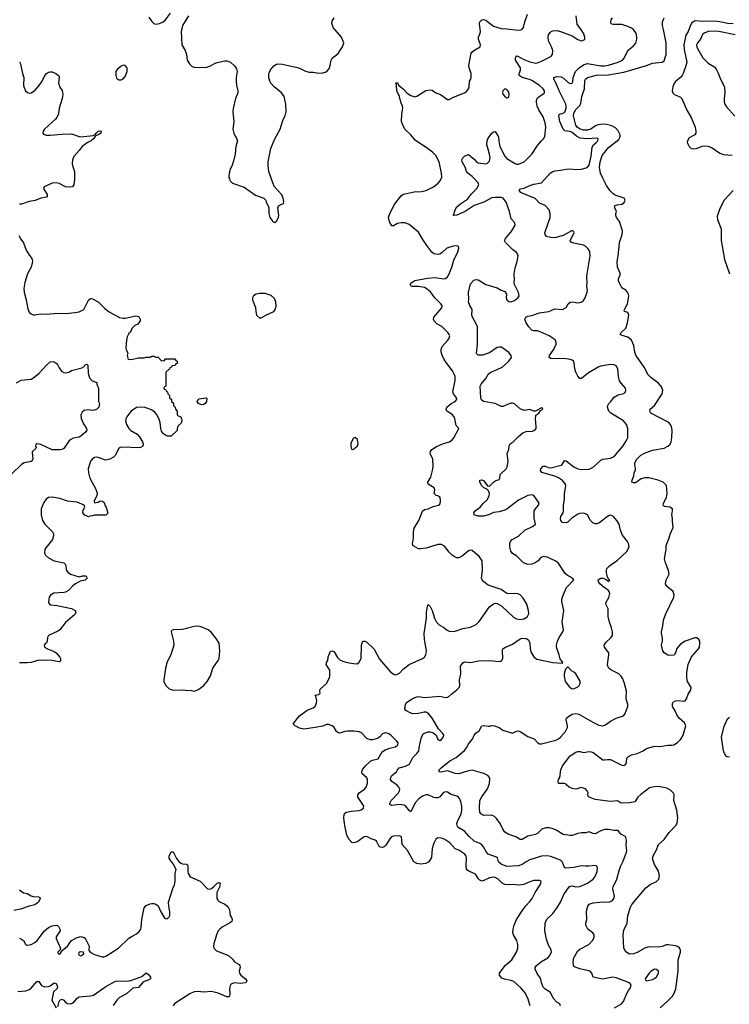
# Model space of a CAD drawing. Header units: inches. Extents: x 2134017 to 2292458, y 756222 to 916513.
# Tile 151 of 256: x 2226611 to 2234010, y 832385 to 842651. Entities that reach past the tile are written whole.
import ezdxf

# ---------------------------------------------------------------- set-up
doc = ezdxf.new("R2010")
doc.units = ezdxf.units.IN
doc.header["$MEASUREMENT"] = 0
for name, color, linetype in [('C2823', 7, 'Continuous'), ('C2824', 7, 'Continuous'), ('C2833', 7, 'Continuous'), ('C2834', 7, 'Continuous')]:
    doc.layers.add(name, color=color, linetype=linetype)

msp = doc.modelspace()

# ---------------------------------------------------------------- linework, layer by layer
at = {"layer": 'C2823', "color": 5}
for points, elevation in [([(2226694, 840000), (2226665, 839910), (2226653, 839850), (2226656, 839810), (2226678, 839730), (2226695, 839635), (2226710, 839601), (2226730, 839583), (2226750, 839574), (2226770, 839573), (2226830, 839583), (2226890, 839580), (2227010, 839590), (2227088, 839588), (2227190, 839598), (2227230, 839607), (2227278, 839630), (2227330, 839726), (2227350, 839743), (2227370, 839742), (2227430, 839710), (2227500, 839640), (2227544, 839604), (2227650, 839546), (2227690, 839538), (2227710, 839539), (2227823, 839563), (2227850, 839558), (2227858, 839550), (2227866, 839530), (2227866, 839510), (2227860, 839500), (2227843, 839477), (2227810, 839464), (2227796, 839450), (2227781, 839430), (2227766, 839394), (2227750, 839378), (2227730, 839346), (2227723, 839310), (2227718, 839230), (2227721, 839210), (2227737, 839177), (2227732, 839150), (2227742, 839110), (2227790, 839112), (2227850, 839125), (2227910, 839127), (2227930, 839134), (2227970, 839134), (2227990, 839142), (2228010, 839142), (2228030, 839134), (2228053, 839133), (2228090, 839094), (2228122, 839098), (2228130, 839114), (2228230, 839114), (2228238, 839098), (2228254, 839090), (2228253, 839067), (2228238, 839062), (2228233, 839047), (2228198, 839042), (2228193, 839027), (2228178, 839022), (2228173, 839007), (2228158, 839002), (2228153, 838987), (2228138, 838982), (2228134, 838970), (2228134, 838830), (2228118, 838822), (2228114, 838810), (2228118, 838798), (2228133, 838793), (2228138, 838778), (2228153, 838773), (2228154, 838750), (2228173, 838733), (2228174, 838710), (2228193, 838693), (2228194, 838670), (2228213, 838653), (2228214, 838630), (2228233, 838613), (2228234, 838590), (2228254, 838570), (2228254, 838530), (2228262, 838522), (2228290, 838511), (2228299, 838490), (2228301, 838470), (2228294, 838446), (2228264, 838416), (2228254, 838390), (2228253, 838367), (2228192, 838308), (2228151, 838309), (2228130, 838318), (2228110, 838333), (2228090, 838361), (2228081, 838390), (2228075, 838450), (2228066, 838486), (2228039, 838539), (2228020, 838560), (2227984, 838584), (2227926, 838606), (2227910, 838610), (2227830, 838608), (2227774, 838570), (2227755, 838550), (2227727, 838510), (2227717, 838490), (2227715, 838470), (2227725, 838430), (2227749, 838389), (2227770, 838369), (2227835, 838330), (2227861, 838301), (2227892, 838250), (2227898, 838230), (2227894, 838206), (2227871, 838190), (2227854, 838186), (2227687, 838193), (2227658, 838190), (2227642, 838178), (2227609, 838111), (2227589, 838091), (2227550, 838068), (2227510, 838059), (2227430, 838088), (2227410, 838090), (2227390, 838087), (2227367, 838070), (2227350, 838049), (2227325, 837970), (2227328, 837928), (2227344, 837870), (2227403, 837763), (2227417, 837717), (2227414, 837690), (2227387, 837630), (2227390, 837614), (2227430, 837621), (2227450, 837634), (2227475, 837630), (2227490, 837617), (2227502, 837582), (2227513, 837570), (2227530, 837506), (2227510, 837486), (2227390, 837486), (2227370, 837478), (2227344, 837476), (2227330, 837468), (2227290, 837485), (2227268, 837510), (2227268, 837530), (2227289, 837570), (2227284, 837590), (2227210, 837621), (2227110, 837632), (2227030, 837658), (2226950, 837673), (2226910, 837670), (2226887, 837653), (2226863, 837617), (2226834, 837550), (2226834, 837490), (2226849, 837430), (2226873, 837393), (2226936, 837330), (2226954, 837310), (2226964, 837290), (2226965, 837270), (2226953, 837230), (2226873, 837130), (2226868, 837090), (2226879, 837070), (2226910, 837040), (2226970, 837009), (2227071, 836990), (2227087, 836970), (2227099, 836910), (2227113, 836890), (2227139, 836870), (2227230, 836841), (2227267, 836853), (2227294, 836854), (2227305, 836850), (2227313, 836830), (2227292, 836808), (2227242, 836798), (2227193, 836770), (2227165, 836750), (2227119, 836701), (2227090, 836683), (2227070, 836678), (2226968, 836672), (2226931, 836650), (2226920, 836630), (2226915, 836610), (2226913, 836573), (2226930, 836550), (2227002, 836542), (2227150, 836512), (2227190, 836490), (2227197, 836470), (2227185, 836450), (2227090, 836366), (2227030, 836289), (2227010, 836275), (2226911, 836230), (2226901, 836210), (2226899, 836170), (2226890, 836154), (2226875, 836145), (2226865, 836130), (2226871, 836110), (2226901, 836090), (2226970, 836064), (2226990, 836049), (2227030, 836005), (2227037, 835990), (2227038, 835962), (2227024, 835956), (2226930, 835975), (2226870, 835969), (2226810, 835972), (2226729, 835949), (2226690, 835944), (2226610, 835944)], 280), ([(2226576, 838864), (2226626, 838894), (2226730, 838905), (2226760, 838920), (2226814, 838966), (2226890, 839050), (2226930, 839084), (2226953, 839087), (2226970, 839084), (2226990, 839071), (2227009, 839050), (2227022, 839022), (2227047, 838987), (2227070, 838973), (2227090, 838970), (2227122, 838978), (2227150, 838993), (2227258, 839022), (2227283, 839037), (2227289, 839050), (2227310, 839059), (2227321, 839050), (2227326, 838966), (2227339, 838919), (2227367, 838887), (2227414, 838870), (2227414, 838850), (2227424, 838824), (2227434, 838810), (2227434, 838670), (2227442, 838650), (2227436, 838610), (2227415, 838590), (2227390, 838581), (2227370, 838575), (2227330, 838583), (2227299, 838581), (2227283, 838577), (2227261, 838559), (2227250, 838530), (2227253, 838493), (2227277, 838437), (2227309, 838390), (2227311, 838370), (2227297, 838350), (2227250, 838308), (2227230, 838299), (2227170, 838288), (2227145, 838275), (2227124, 838256), (2227070, 838182), (2227050, 838171), (2227030, 838167), (2226950, 838165), (2226830, 838223), (2226790, 838230), (2226779, 838221), (2226775, 838210), (2226783, 838190), (2226779, 838181), (2226745, 838150), (2226741, 838139), (2226747, 838073), (2226736, 838050), (2226718, 838042), (2226658, 838030), (2226630, 838015), (2226530, 837917)], 260), ([(2230000, 835230), (2229990, 835228), (2229950, 835214), (2229930, 835215), (2229913, 835230), (2229890, 835270), (2229870, 835290), (2229830, 835302), (2229810, 835302), (2229770, 835287), (2229690, 835271), (2229574, 835254), (2229530, 835265), (2229484, 835290), (2229461, 835310), (2229530, 835392), (2229608, 835452), (2229670, 835475), (2229690, 835491), (2229707, 835530), (2229709, 835550), (2229698, 835598), (2229689, 835610), (2229730, 835616), (2229744, 835630), (2229741, 835650), (2229745, 835670), (2229809, 835730), (2229841, 835790), (2229845, 835810), (2229844, 835870), (2229805, 835930), (2229810, 835950), (2229822, 835970), (2229828, 836010), (2229850, 836067), (2229870, 836071), (2229890, 836059), (2229923, 836003), (2229953, 835973), (2229990, 835958), (2230000, 835956)], 280), ([(2230000, 834250), (2229996, 834270), (2229991, 834329), (2229994, 834366), (2230000, 834376)], 280), ([(2226610, 833074), (2226630, 833066), (2226651, 833050), (2226671, 833011), (2226683, 833003), (2226690, 833001), (2226730, 833008), (2226770, 833030), (2226794, 833050), (2226870, 833150), (2226890, 833170), (2226910, 833185), (2226950, 833203), (2226990, 833212), (2227006, 833206), (2227016, 833196), (2227030, 833170), (2227033, 833150), (2226992, 833088), (2226990, 833070), (2227037, 832970), (2227029, 832951), (2227008, 832930), (2227012, 832910), (2227033, 832910), (2227053, 832947), (2227108, 832990), (2227151, 833049), (2227210, 833081), (2227250, 833092), (2227282, 833082), (2227300, 833060), (2227334, 832990), (2227331, 832950), (2227345, 832930), (2227390, 832905), (2227470, 832879), (2227490, 832879), (2227510, 832889), (2227641, 832970), (2227750, 833074), (2227790, 833100), (2227830, 833119), (2227857, 833143), (2227873, 833170), (2227878, 833190), (2227883, 833270), (2227905, 833375), (2227910, 833391), (2227930, 833417), (2227970, 833434), (2227990, 833437), (2228010, 833437), (2228030, 833431), (2228053, 833413), (2228081, 833350), (2228118, 833290), (2228130, 833281), (2228150, 833278), (2228170, 833298), (2228175, 833310), (2228177, 833350), (2228165, 833410), (2228162, 833450), (2228207, 833593), (2228225, 833630), (2228232, 833668), (2228233, 833750), (2228241, 833790), (2228211, 833851), (2228181, 833890), (2228171, 833910), (2228171, 833930), (2228190, 833976), (2228210, 833974), (2228245, 833905), (2228270, 833874), (2228290, 833857), (2228310, 833849), (2228350, 833847), (2228359, 833839), (2228365, 833825), (2228364, 833770), (2228369, 833750), (2228390, 833713), (2228491, 833670), (2228570, 833591), (2228590, 833587), (2228610, 833594), (2228631, 833609), (2228670, 833647), (2228690, 833656), (2228702, 833650), (2228695, 833605), (2228665, 833550), (2228668, 833488), (2228676, 833470), (2228690, 833456), (2228750, 833428), (2228770, 833413), (2228788, 833390), (2228797, 833370), (2228805, 833310), (2228821, 833290), (2228828, 833270), (2228823, 833250), (2228810, 833237), (2228721, 833190), (2228696, 833170), (2228682, 833150), (2228662, 833110), (2228635, 833015), (2228631, 832990), (2228636, 832970), (2228663, 832943), (2228765, 832905), (2228790, 832891), (2228830, 832856), (2228850, 832827), (2228900, 832800), (2228907, 832790), (2228908, 832770), (2228899, 832730), (2228901, 832710), (2228916, 832690), (2228966, 832650), (2228980, 832630), (2228970, 832610), (2228910, 832604), (2228852, 832608), (2228830, 832603), (2228809, 832591), (2228798, 832550), (2228802, 832490), (2228797, 832470), (2228790, 832464), (2228770, 832463), (2228681, 832501), (2228610, 832520), (2228530, 832513), (2228470, 832518), (2228430, 832517), (2228384, 832496), (2228250, 832408), (2228226, 832390), (2228210, 832370)], 280), ([(2226610, 833579), (2226650, 833547), (2226690, 833539), (2226730, 833516), (2226750, 833510), (2226807, 833507), (2226820, 833500), (2226826, 833490), (2226806, 833450), (2226770, 833421), (2226710, 833407), (2226621, 833379), (2226550, 833365)], 280), ([(2227010, 832360), (2227024, 832416), (2227031, 832429), (2227044, 832436), (2227050, 832439), (2227070, 832430), (2227088, 832408), (2227110, 832393), (2227130, 832390), (2227150, 832395), (2227180, 832410), (2227210, 832450), (2227230, 832462), (2227350, 832473), (2227379, 832481), (2227510, 832572), (2227610, 832626), (2227630, 832630), (2227728, 832628), (2227770, 832635), (2227884, 832676), (2227930, 832712), (2227950, 832700), (2227975, 832670), (2227974, 832650), (2227950, 832636), (2227910, 832622), (2227892, 832608), (2227850, 832560), (2227790, 832552), (2227725, 832495), (2227650, 832455), (2227623, 832430), (2227586, 832374)], 260), ([(2226590, 832518), (2226674, 832526), (2226710, 832541), (2226730, 832555), (2226790, 832622), (2226810, 832623), (2226840, 832580), (2226870, 832568), (2226910, 832570), (2226930, 832578), (2226970, 832610), (2226990, 832602), (2227005, 832570), (2227003, 832557), (2227001, 832550), (2226965, 832515), (2226946, 832430), (2226990, 832350)], 260)]:
    msp.add_lwpolyline(points, dxfattribs=dict(at, elevation=elevation))
for points, elevation in [([(2229110, 839797), (2229078, 839790), (2229049, 839771), (2229038, 839750), (2229037, 839730), (2229070, 839650), (2229073, 839610), (2229081, 839570), (2229110, 839544), (2229130, 839543), (2229185, 839575), (2229260, 839610), (2229276, 839630), (2229285, 839665), (2229282, 839710), (2229266, 839746), (2229234, 839774), (2229170, 839795)], 320), ([(2228510, 838635), (2228490, 838641), (2228476, 838650), (2228463, 838670), (2228464, 838676), (2228483, 838697), (2228554, 838710), (2228562, 838702), (2228557, 838670), (2228545, 838650), (2228530, 838640)], 280), ([(2228470, 836327), (2228430, 836325), (2228310, 836294), (2228211, 836289), (2228198, 836282), (2228191, 836270), (2228216, 836170), (2228217, 836130), (2228188, 836030), (2228150, 835955), (2228130, 835890), (2228114, 835770), (2228115, 835750), (2228130, 835712), (2228170, 835675), (2228210, 835662), (2228323, 835663), (2228350, 835657), (2228390, 835659), (2228430, 835651), (2228470, 835664), (2228530, 835710), (2228564, 835750), (2228600, 835810), (2228626, 835890), (2228682, 835970), (2228690, 835992), (2228699, 836070), (2228689, 836150), (2228661, 836201), (2228606, 836266), (2228575, 836290), (2228502, 836322)], 320), ([(2227250, 832934), (2227230, 832929), (2227223, 832910), (2227230, 832899), (2227250, 832890), (2227270, 832903), (2227278, 832910), (2227275, 832930)], 280)]:
    msp.add_lwpolyline(points, close=True, dxfattribs=dict(at, elevation=elevation))
at = {"layer": 'C2824', "color": 5}
for points, elevation in [([(2227957, 842677), (2227990, 842633), (2228010, 842613), (2228026, 842606), (2228070, 842610), (2228107, 842630), (2228130, 842650), (2228182, 842718)], 320), ([(2228370, 842692), (2228307, 842590), (2228296, 842530), (2228300, 842390), (2228336, 842330), (2228349, 842290), (2228358, 842230), (2228383, 842190), (2228410, 842164), (2228430, 842158), (2228550, 842154), (2228602, 842170), (2228650, 842199), (2228670, 842206), (2228750, 842222), (2228770, 842222), (2228810, 842207), (2228850, 842171), (2228870, 842139), (2228877, 842110), (2228867, 842050), (2228867, 842010), (2228870, 841970), (2228886, 841910), (2228887, 841890), (2228862, 841830), (2228835, 841725), (2228833, 841690), (2228844, 841590), (2228832, 841510), (2228842, 841470), (2228856, 841436), (2228875, 841410), (2228881, 841390), (2228866, 841330), (2228858, 841250), (2228844, 841190), (2228827, 841133), (2228806, 841090), (2228795, 841050), (2228793, 841013), (2228797, 840990), (2228808, 840968), (2228830, 840947), (2228950, 840904), (2229070, 840823), (2229158, 840790), (2229176, 840770), (2229181, 840750), (2229203, 840710), (2229207, 840690), (2229207, 840630), (2229219, 840590), (2229250, 840546), (2229270, 840538), (2229290, 840551), (2229309, 840590), (2229312, 840610), (2229303, 840690), (2229309, 840710), (2229350, 840731), (2229360, 840740), (2229366, 840754), (2229358, 840790), (2229344, 840824), (2229268, 840908), (2229249, 840949), (2229209, 841070), (2229202, 841130), (2229203, 841170), (2229230, 841310), (2229270, 841410), (2229325, 841510), (2229359, 841610), (2229379, 841650), (2229389, 841690), (2229385, 841770), (2229370, 841850), (2229341, 841890), (2229264, 841950), (2229229, 841990), (2229219, 842010), (2229209, 842050), (2229208, 842090), (2229214, 842106), (2229225, 842130), (2229259, 842170), (2229290, 842188), (2229310, 842192), (2229352, 842188), (2229490, 842158), (2229527, 842147), (2229590, 842116), (2229630, 842106), (2229670, 842104), (2229730, 842093), (2229770, 842097), (2229810, 842108), (2229830, 842131), (2229843, 842157), (2229858, 842230), (2229870, 842250), (2229930, 842300), (2229950, 842325), (2229978, 842370), (2229991, 842410), (2229965, 842470), (2229878, 842570), (2229864, 842610), (2229870, 842635), (2229890, 842670)], 320), ([(2226610, 842211), (2226620, 842190), (2226639, 842090), (2226653, 842050), (2226650, 841970), (2226653, 841950), (2226671, 841911), (2226693, 841893), (2226710, 841887), (2226730, 841889), (2226770, 841912), (2226815, 841965), (2226845, 842010), (2226874, 842070), (2226890, 842090), (2226910, 842103), (2226930, 842109), (2226950, 842107), (2226987, 842090), (2227016, 842070), (2227021, 842061), (2227024, 842050), (2227015, 841990), (2227028, 841948), (2227053, 841913), (2227060, 841870), (2227055, 841830), (2227024, 841730), (2227017, 841670), (2226999, 841630), (2226986, 841614), (2226871, 841510), (2226856, 841490), (2226851, 841470), (2226859, 841459), (2226887, 841447), (2226930, 841446), (2227050, 841457), (2227150, 841461), (2227230, 841432), (2227250, 841429), (2227376, 841444), (2227401, 841459), (2227407, 841470), (2227430, 841490), (2227450, 841494), (2227461, 841490), (2227458, 841470), (2227430, 841450), (2227400, 841440), (2227380, 841410), (2227357, 841390), (2227325, 841375), (2227262, 841330), (2227232, 841288), (2227175, 841225), (2227162, 841190), (2227159, 841150), (2227161, 841130), (2227182, 841070), (2227181, 840990), (2227177, 840930), (2227161, 840910), (2227130, 840904), (2227090, 840907), (2227023, 840943), (2226990, 840950), (2226950, 840946), (2226866, 840910), (2226859, 840890), (2226897, 840830), (2226896, 840810), (2226890, 840801), (2226830, 840789), (2226774, 840766), (2226710, 840755), (2226630, 840727), (2226610, 840727)], 280), ([(2226601, 840401), (2226622, 840362), (2226650, 840325), (2226679, 840250), (2226713, 840193), (2226735, 840170), (2226741, 840150), (2226743, 840130), (2226731, 840071), (2226697, 840010), (2226694, 840000)], 280)]:
    msp.add_lwpolyline(points, dxfattribs=dict(at, elevation=elevation))
at = {"layer": 'C2824', "color": 5, "elevation": 320}
msp.add_lwpolyline([(2227690, 842177), (2227670, 842168), (2227628, 842132), (2227614, 842110), (2227612, 842070), (2227621, 842041), (2227630, 842031), (2227644, 842024), (2227670, 842025), (2227690, 842036), (2227710, 842059), (2227731, 842110), (2227730, 842150), (2227710, 842175)], close=True, dxfattribs=at)
at = {"layer": 'C2833', "color": 5}
for points, elevation in [([(2230000, 835956), (2230047, 835947), (2230090, 835938), (2230130, 835937), (2230150, 835951), (2230170, 835990), (2230176, 836130), (2230190, 836172), (2230210, 836171), (2230230, 836161), (2230308, 836088), (2230363, 835983), (2230470, 835858), (2230510, 835826), (2230530, 835822), (2230550, 835826), (2230570, 835839), (2230610, 835880), (2230670, 835929), (2230810, 835990), (2230830, 836005), (2230846, 836030), (2230853, 836070), (2230832, 836188), (2230828, 836250), (2230852, 836412), (2230853, 836470), (2230863, 836537), (2230870, 836554), (2230890, 836534), (2230910, 836491), (2230937, 836410), (2230957, 836370), (2230983, 836343), (2231034, 836314), (2231067, 836287), (2231090, 836275), (2231110, 836272), (2231150, 836276), (2231230, 836303), (2231310, 836319), (2231370, 836344), (2231403, 836377), (2231509, 836531), (2231550, 836561), (2231570, 836567), (2231590, 836565), (2231637, 836537), (2231761, 836421), (2231790, 836405), (2231830, 836398), (2231870, 836406), (2231904, 836430), (2231917, 836450), (2231919, 836461), (2231916, 836490), (2231898, 836558), (2231860, 836620), (2231830, 836656), (2231806, 836666), (2231770, 836670), (2231710, 836666), (2231690, 836670), (2231630, 836712), (2231497, 836757), (2231449, 836790), (2231433, 836810), (2231425, 836830), (2231436, 836910), (2231432, 837010), (2231406, 837050), (2231330, 837117), (2231310, 837121), (2231290, 837113), (2231223, 837057), (2231190, 837040), (2231170, 837041), (2231150, 837048), (2231120, 837070), (2231090, 837100), (2231041, 837161), (2231010, 837181), (2230970, 837180), (2230850, 837143), (2230790, 837134), (2230770, 837135), (2230721, 837161), (2230710, 837170), (2230705, 837185), (2230718, 837250), (2230717, 837310), (2230723, 837350), (2230771, 837430), (2230810, 837528), (2230830, 837543), (2230870, 837552), (2230923, 837577), (2230979, 837590), (2230990, 837599), (2230997, 837623), (2230998, 837650), (2230990, 837672), (2230970, 837687), (2230952, 837692), (2230934, 837710), (2230941, 837750), (2230933, 837770), (2230869, 837810), (2230867, 837830), (2230897, 837883), (2230916, 837950), (2230922, 837990), (2230919, 838070), (2230892, 838130), (2230893, 838150), (2230909, 838170), (2230958, 838201), (2231030, 838234), (2231091, 838249), (2231121, 838270), (2231139, 838290), (2231188, 838390), (2231161, 838421), (2231148, 838490), (2231140, 838510), (2231117, 838537), (2231065, 838570), (2231058, 838590), (2231066, 838610), (2231090, 838632), (2231111, 838649), (2231153, 838670), (2231169, 838690), (2231165, 838710), (2231133, 838750), (2231127, 838770), (2231150, 838890), (2231151, 838930), (2231146, 838950), (2231124, 838990), (2231048, 839090), (2231016, 839150), (2231005, 839190), (2231007, 839213), (2231017, 839243), (2231076, 839310), (2231090, 839330), (2231094, 839354), (2231090, 839370), (2231075, 839390), (2231013, 839453), (2230960, 839480), (2230933, 839510), (2230926, 839530), (2230930, 839550), (2231014, 839646), (2231015, 839670), (2231001, 839690), (2230939, 839750), (2230893, 839813), (2230850, 839850), (2230830, 839860), (2230770, 839871), (2230702, 839870), (2230690, 839876), (2230682, 839890), (2230698, 839910), (2230730, 839932), (2230862, 839958), (2230944, 839964), (2231030, 839948), (2231050, 839952), (2231071, 839970), (2231090, 840000)], 280), ([(2232249, 832370), (2232242, 832390), (2232210, 832409), (2232173, 832450), (2232144, 832510), (2232090, 832543), (2232070, 832564), (2232051, 832610), (2232045, 832650), (2232005, 832705), (2231985, 832750), (2231984, 832770), (2232000, 832790), (2232050, 832830), (2232118, 832870), (2232136, 832890), (2232154, 832930), (2232152, 832952), (2232123, 833003), (2232103, 833063), (2232086, 833150), (2232090, 833230), (2232107, 833273), (2232170, 833333), (2232211, 833389), (2232249, 833451), (2232285, 833530), (2232341, 833610), (2232350, 833617), (2232370, 833622), (2232410, 833611), (2232450, 833614), (2232530, 833650), (2232590, 833689), (2232610, 833717), (2232631, 833770), (2232636, 833810), (2232630, 833824), (2232610, 833834), (2232545, 833825), (2232510, 833824), (2232470, 833830), (2232390, 833811), (2232305, 833805), (2232290, 833812), (2232269, 833869), (2232248, 833888), (2232150, 833926), (2232110, 833935), (2232050, 833931), (2231930, 833893), (2231890, 833872), (2231850, 833843), (2231810, 833828), (2231690, 833822), (2231630, 833845), (2231602, 833870), (2231591, 833911), (2231581, 833921), (2231495, 833950), (2231479, 833970), (2231448, 834028), (2231428, 834048), (2231410, 834062), (2231350, 834088), (2231296, 834136), (2231249, 834189), (2231182, 834230), (2231171, 834250), (2231170, 834270), (2231175, 834290), (2231213, 834370), (2231222, 834410), (2231221, 834450), (2231210, 834501), (2231198, 834530), (2231185, 834545), (2231170, 834555), (2231110, 834574), (2231070, 834596), (2231050, 834602), (2231030, 834593), (2230990, 834550), (2230970, 834539), (2230950, 834537), (2230930, 834543), (2230870, 834568), (2230850, 834569), (2230810, 834557), (2230773, 834527), (2230735, 834485), (2230690, 834393), (2230670, 834407), (2230633, 834453), (2230620, 834460), (2230570, 834467), (2230490, 834458), (2230470, 834470), (2230472, 834490), (2230483, 834510), (2230560, 834590), (2230571, 834610), (2230573, 834630), (2230563, 834650), (2230545, 834670), (2230490, 834710), (2230478, 834730), (2230480, 834750), (2230492, 834770), (2230540, 834810), (2230550, 834831), (2230569, 834851), (2230632, 834868), (2230674, 834890), (2230710, 834958), (2230756, 835004), (2230771, 835029), (2230778, 835082), (2230801, 835170), (2230821, 835210), (2230870, 835225), (2230890, 835226), (2230920, 835220), (2230953, 835193), (2230970, 835146), (2230990, 835135), (2231010, 835145), (2231030, 835174), (2231032, 835190), (2231021, 835210), (2230977, 835257), (2230913, 835370), (2230870, 835421), (2230850, 835431), (2230829, 835431), (2230764, 835416), (2230710, 835415), (2230683, 835423), (2230636, 835450), (2230627, 835467), (2230632, 835510), (2230642, 835530), (2230707, 835573), (2230750, 835591), (2230770, 835593), (2230830, 835584), (2230990, 835599), (2231050, 835585), (2231070, 835588), (2231085, 835595), (2231116, 835624), (2231170, 835663), (2231193, 835690), (2231199, 835710), (2231196, 835770), (2231212, 835830), (2231206, 835910), (2231230, 835945), (2231250, 835955), (2231310, 835950), (2231395, 835965), (2231510, 835971), (2231610, 835961), (2231630, 835964), (2231643, 835977), (2231648, 835992), (2231646, 836070), (2231650, 836091), (2231677, 836110), (2231750, 836142), (2231830, 836197), (2231850, 836203), (2231890, 836199), (2231909, 836189), (2231918, 836178), (2231929, 836150), (2231932, 836090), (2231940, 836060), (2231971, 836010), (2232003, 835983), (2232170, 835948), (2232270, 835942), (2232274, 835950), (2232247, 835987), (2232237, 836030), (2232208, 836110), (2232208, 836131), (2232218, 836170), (2232237, 836210), (2232274, 836270), (2232280, 836290), (2232268, 836370), (2232285, 836490), (2232265, 836585), (2232264, 836610), (2232277, 836650), (2232313, 836730), (2232387, 836810), (2232376, 836830), (2232319, 836859), (2232297, 836877), (2232226, 836990), (2232194, 837010), (2232110, 837048), (2232070, 837053), (2232041, 837039), (2232016, 837010), (2231987, 836990), (2231950, 836974), (2231910, 836972), (2231865, 836990), (2231790, 837063), (2231750, 837086), (2231730, 837109), (2231721, 837150), (2231721, 837190), (2231729, 837210), (2231746, 837230), (2231813, 837267), (2231878, 837330), (2231965, 837370), (2231989, 837390), (2231974, 837454), (2231976, 837530), (2231988, 837552), (2232021, 837590), (2232027, 837610), (2231972, 837692), (2231950, 837699), (2231910, 837692), (2231810, 837643), (2231690, 837549), (2231670, 837539), (2231610, 837520), (2231550, 837513), (2231509, 837491), (2231450, 837475), (2231390, 837476), (2231349, 837490), (2231345, 837510), (2231360, 837530), (2231412, 837568), (2231448, 837612), (2231490, 837649), (2231506, 837690), (2231508, 837710), (2231498, 837738), (2231479, 837759), (2231450, 837772), (2231430, 837790), (2231409, 837830), (2231409, 837850), (2231430, 837854), (2231450, 837843), (2231490, 837791), (2231510, 837787), (2231550, 837830), (2231570, 837843), (2231610, 837857), (2231616, 837870), (2231622, 837910), (2231682, 837970), (2231692, 837990), (2231703, 838050), (2231692, 838130), (2231710, 838170), (2231716, 838210), (2231725, 838230), (2231755, 838250), (2231810, 838305), (2231857, 838343), (2231890, 838356), (2231959, 838361), (2231985, 838375), (2231995, 838390), (2231997, 838410), (2231989, 838491), (2231993, 838527), (2232022, 838550), (2232042, 838578), (2232066, 838590), (2232062, 838602), (2232050, 838606), (2231990, 838569), (2231970, 838569), (2231930, 838586), (2231870, 838577), (2231830, 838595), (2231770, 838645), (2231750, 838652), (2231730, 838652), (2231650, 838619), (2231630, 838619), (2231568, 838648), (2231448, 838669), (2231427, 838687), (2231420, 838710), (2231413, 838830), (2231422, 838850), (2231470, 838910), (2231500, 838960), (2231523, 838977), (2231590, 839003), (2231641, 839030), (2231712, 839090), (2231738, 839130), (2231735, 839150), (2231710, 839181), (2231650, 839227), (2231630, 839236), (2231610, 839238), (2231590, 839233), (2231510, 839177), (2231435, 839155), (2231392, 839152), (2231373, 839170), (2231384, 839270), (2231383, 839450), (2231375, 839475), (2231332, 839550), (2231326, 839570), (2231330, 839630), (2231304, 839670), (2231290, 839710), (2231295, 839730), (2231290, 839810), (2231310, 839898), (2231345, 839935), (2231370, 839944), (2231390, 839939), (2231470, 839890), (2231590, 839855), (2231630, 839831), (2231670, 839817), (2231685, 839790), (2231684, 839750), (2231690, 839731), (2231710, 839713), (2231730, 839709), (2231770, 839725), (2231805, 839750), (2231817, 839770), (2231810, 839808), (2231770, 839890), (2231766, 839910), (2231769, 839951), (2231766, 839990), (2231767, 840000)], 260), ([(2232812, 832348), (2232884, 832390), (2232906, 832414), (2232937, 832490), (2232960, 832530), (2232977, 832550), (2232987, 832590), (2232970, 832610), (2232830, 832660), (2232790, 832670), (2232688, 832648), (2232590, 832669), (2232577, 832710), (2232559, 832730), (2232450, 832754), (2232396, 832776), (2232385, 832790), (2232380, 832830), (2232389, 832870), (2232430, 832942), (2232450, 832961), (2232546, 833010), (2232584, 833050), (2232599, 833081), (2232601, 833110), (2232585, 833130), (2232536, 833170), (2232514, 833210), (2232514, 833230), (2232525, 833270), (2232522, 833358), (2232533, 833410), (2232549, 833430), (2232590, 833442), (2232695, 833455), (2232750, 833452), (2232770, 833458), (2232790, 833469), (2232806, 833490), (2232813, 833513), (2232795, 833590), (2232797, 833610), (2232838, 833690), (2232864, 833790), (2232879, 833830), (2232903, 833877), (2232937, 833970), (2232940, 833990), (2232935, 834045), (2232938, 834090), (2232931, 834131), (2232880, 834160), (2232850, 834198), (2232810, 834198), (2232749, 834209), (2232710, 834208), (2232670, 834195), (2232610, 834163), (2232586, 834166), (2232550, 834184), (2232510, 834173), (2232470, 834174), (2232430, 834168), (2232370, 834144), (2232350, 834144), (2232276, 834156), (2232210, 834198), (2232174, 834214), (2232130, 834224), (2232095, 834225), (2232056, 834210), (2232013, 834170), (2231990, 834157), (2231910, 834138), (2231850, 834104), (2231830, 834103), (2231783, 834130), (2231710, 834155), (2231670, 834181), (2231649, 834210), (2231622, 834270), (2231584, 834324), (2231563, 834343), (2231530, 834357), (2231450, 834354), (2231419, 834370), (2231408, 834388), (2231404, 834430), (2231410, 834510), (2231430, 834550), (2231489, 834631), (2231511, 834689), (2231514, 834734), (2231510, 834750), (2231491, 834770), (2231450, 834791), (2231330, 834825), (2231290, 834821), (2231190, 834790), (2231150, 834793), (2231070, 834818), (2231007, 834807), (2230984, 834810), (2230986, 834830), (2231005, 834850), (2231097, 834923), (2231163, 834957), (2231250, 835033), (2231270, 835059), (2231294, 835106), (2231331, 835149), (2231350, 835193), (2231370, 835215), (2231402, 835238), (2231431, 835289), (2231450, 835293), (2231494, 835286), (2231510, 835286), (2231530, 835293), (2231562, 835290), (2231610, 835270), (2231650, 835243), (2231750, 835211), (2231790, 835233), (2231810, 835235), (2231830, 835230), (2231910, 835178), (2231975, 835155), (2232010, 835115), (2232030, 835100), (2232050, 835100), (2232202, 835138), (2232230, 835154), (2232250, 835172), (2232303, 835230), (2232322, 835270), (2232322, 835290), (2232307, 835350), (2232312, 835370), (2232335, 835390), (2232370, 835409), (2232410, 835416), (2232441, 835410), (2232586, 835326), (2232650, 835296), (2232690, 835290), (2232719, 835301), (2232770, 835336), (2232830, 835368), (2232908, 835392), (2232922, 835410), (2232951, 835490), (2232951, 835510), (2232935, 835570), (2232936, 835650), (2232918, 835730), (2232899, 835779), (2232879, 835810), (2232859, 835830), (2232773, 835873), (2232753, 835890), (2232742, 835910), (2232738, 835930), (2232755, 836030), (2232752, 836050), (2232707, 836110), (2232705, 836130), (2232722, 836158), (2232775, 836205), (2232791, 836231), (2232791, 836270), (2232783, 836310), (2232761, 836370), (2232748, 836430), (2232747, 836510), (2232726, 836550), (2232723, 836570), (2232754, 836626), (2232764, 836670), (2232758, 836690), (2232745, 836705), (2232704, 836730), (2232658, 836770), (2232645, 836790), (2232644, 836810), (2232670, 836827), (2232690, 836828), (2232719, 836819), (2232750, 836798), (2232759, 836801), (2232762, 836810), (2232755, 836815), (2232740, 836840), (2232728, 836888), (2232728, 836910), (2232734, 836930), (2232762, 836958), (2232845, 837015), (2232936, 837104), (2232966, 837150), (2232959, 837190), (2232949, 837210), (2232897, 837277), (2232875, 837330), (2232861, 837390), (2232837, 837430), (2232803, 837470), (2232770, 837487), (2232750, 837478), (2232650, 837402), (2232630, 837395), (2232610, 837395), (2232585, 837405), (2232562, 837430), (2232530, 837489), (2232510, 837501), (2232490, 837505), (2232450, 837504), (2232430, 837497), (2232367, 837453), (2232330, 837416), (2232310, 837407), (2232269, 837410), (2232253, 837430), (2232250, 837450), (2232254, 837470), (2232276, 837510), (2232282, 837530), (2232282, 837590), (2232291, 837650), (2232290, 837710), (2232305, 837790), (2232300, 837810), (2232270, 837846), (2232230, 837874), (2232190, 837892), (2232056, 837930), (2232041, 837950), (2232045, 837970), (2232070, 837996), (2232090, 837998), (2232124, 837984), (2232150, 837980), (2232255, 838005), (2232267, 838013), (2232290, 838056), (2232310, 838052), (2232389, 837989), (2232430, 837967), (2232470, 837961), (2232550, 837965), (2232590, 837985), (2232670, 838060), (2232691, 838069), (2232770, 838078), (2232810, 838098), (2232904, 838210), (2232941, 838270), (2232950, 838290), (2232951, 838310), (2232950, 838390), (2232936, 838430), (2232908, 838468), (2232773, 838550), (2232752, 838570), (2232741, 838610), (2232744, 838630), (2232752, 838650), (2232772, 838668), (2232810, 838716), (2232850, 838740), (2232910, 838754), (2232926, 838770), (2232932, 838790), (2232927, 838810), (2232881, 838861), (2232866, 838886), (2232854, 838930), (2232848, 839010), (2232830, 839042), (2232810, 839052), (2232770, 839055), (2232730, 839051), (2232670, 839040), (2232650, 839033), (2232541, 838970), (2232470, 838909), (2232450, 838909), (2232430, 838936), (2232410, 838976), (2232398, 839010), (2232392, 839072), (2232384, 839090), (2232370, 839101), (2232349, 839110), (2232310, 839117), (2232150, 839118), (2232130, 839130), (2232136, 839150), (2232176, 839210), (2232206, 839270), (2232205, 839290), (2232195, 839315), (2232130, 839356), (2232037, 839397), (2232010, 839406), (2231970, 839406), (2231950, 839414), (2231918, 839450), (2231892, 839490), (2231876, 839530), (2231887, 839550), (2231910, 839560), (2231950, 839566), (2232030, 839594), (2232128, 839608), (2232190, 839635), (2232270, 839630), (2232307, 839650), (2232330, 839690), (2232350, 839707), (2232370, 839711), (2232430, 839700), (2232450, 839701), (2232472, 839708), (2232490, 839722), (2232506, 839750), (2232528, 839812), (2232530, 839830), (2232524, 839870), (2232528, 839912), (2232525, 839970), (2232529, 840000)], 240), ([(2233290, 832350), (2233370, 832420), (2233416, 832470), (2233438, 832510), (2233452, 832548), (2233475, 832730), (2233478, 832850), (2233501, 832930), (2233500, 832950), (2233490, 832973), (2233470, 832988), (2233450, 832996), (2233373, 833007), (2233350, 833004), (2233310, 832988), (2233270, 832982), (2233170, 832986), (2233130, 832970), (2233050, 832924), (2233010, 832910), (2232970, 832908), (2232930, 832932), (2232910, 832969), (2232904, 833110), (2232910, 833159), (2232945, 833230), (2232953, 833310), (2232981, 833399), (2232994, 833426), (2233139, 833601), (2233185, 833635), (2233250, 833665), (2233274, 833690), (2233282, 833730), (2233270, 833774), (2233230, 833843), (2233215, 833885), (2233210, 833910), (2233218, 833942), (2233246, 833990), (2233273, 834050), (2233330, 834104), (2233383, 834177), (2233453, 834250), (2233466, 834274), (2233473, 834330), (2233461, 834410), (2233431, 834510), (2233433, 834573), (2233428, 834588), (2233398, 834618), (2233358, 834638), (2233270, 834655), (2233227, 834653), (2233179, 834641), (2233086, 834574), (2233056, 834544), (2233033, 834507), (2233023, 834497), (2232970, 834486), (2232890, 834481), (2232867, 834490), (2232850, 834502), (2232830, 834508), (2232790, 834501), (2232743, 834503), (2232610, 834522), (2232542, 834550), (2232534, 834570), (2232539, 834590), (2232529, 834610), (2232510, 834631), (2232470, 834645), (2232410, 834630), (2232370, 834636), (2232341, 834650), (2232317, 834670), (2232310, 834682), (2232290, 834689), (2232230, 834689), (2232224, 834710), (2232229, 834730), (2232244, 834750), (2232253, 834830), (2232270, 834873), (2232350, 834975), (2232410, 835014), (2232430, 835021), (2232450, 835021), (2232490, 835011), (2232550, 835021), (2232570, 835017), (2232590, 835011), (2232690, 834936), (2232710, 834933), (2232741, 834939), (2232770, 834937), (2232881, 834881), (2232910, 834875), (2232932, 834890), (2232939, 834910), (2232941, 834950), (2232957, 834970), (2232990, 834985), (2233050, 834999), (2233110, 835028), (2233146, 835054), (2233230, 835076), (2233290, 835072), (2233367, 835087), (2233410, 835088), (2233430, 835091), (2233470, 835114), (2233504, 835150), (2233528, 835190), (2233556, 835290), (2233541, 835321), (2233488, 835370), (2233463, 835403), (2233445, 835445), (2233418, 835490), (2233417, 835523), (2233424, 835536), (2233450, 835551), (2233490, 835553), (2233530, 835545), (2233550, 835551), (2233563, 835570), (2233580, 835620), (2233610, 835664), (2233611, 835690), (2233575, 835750), (2233566, 835790), (2233567, 835847), (2233581, 835930), (2233615, 836010), (2233689, 836090), (2233699, 836110), (2233704, 836150), (2233702, 836170), (2233693, 836190), (2233670, 836205), (2233650, 836208), (2233550, 836171), (2233500, 836140), (2233464, 836096), (2233450, 836049), (2233433, 836027), (2233390, 836022), (2233370, 836027), (2233330, 836050), (2233315, 836070), (2233304, 836130), (2233314, 836170), (2233314, 836206), (2233301, 836250), (2233301, 836270), (2233315, 836330), (2233322, 836390), (2233345, 836450), (2233430, 836630), (2233434, 836650), (2233423, 836690), (2233352, 836750), (2233343, 836770), (2233351, 836809), (2233381, 836870), (2233375, 836910), (2233344, 836990), (2233335, 837030), (2233350, 837130), (2233350, 837170), (2233382, 837250), (2233392, 837288), (2233423, 837357), (2233417, 837423), (2233419, 837450), (2233409, 837490), (2233418, 837530), (2233417, 837550), (2233390, 837570), (2233335, 837575), (2233321, 837590), (2233324, 837610), (2233353, 837670), (2233362, 837710), (2233353, 837793), (2233346, 837806), (2233319, 837830), (2233268, 837852), (2233170, 837873), (2233130, 837875), (2233090, 837864), (2233030, 837823), (2233010, 837821), (2232995, 837830), (2232997, 837850), (2233014, 837894), (2233019, 837930), (2233030, 837954), (2233032, 837970), (2233023, 838010), (2233024, 838030), (2233045, 838070), (2233086, 838110), (2233127, 838133), (2233210, 838162), (2233330, 838184), (2233370, 838204), (2233393, 838227), (2233403, 838250), (2233410, 838290), (2233414, 838370), (2233406, 838410), (2233394, 838434), (2233380, 838450), (2233192, 838550), (2233180, 838570), (2233186, 838590), (2233230, 838630), (2233311, 838750), (2233315, 838790), (2233303, 838823), (2233270, 838860), (2233190, 838920), (2233162, 838950), (2233123, 839030), (2233035, 839155), (2233025, 839185), (2233015, 839255), (2232990, 839310), (2232950, 839341), (2232882, 839362), (2232872, 839370), (2232882, 839390), (2232930, 839436), (2232948, 839490), (2232962, 839570), (2232960, 839580), (2232950, 839598), (2232918, 839610), (2232915, 839615), (2232916, 839630), (2232947, 839690), (2232961, 839770), (2232960, 839790), (2232948, 839810), (2232930, 839830), (2232890, 839857), (2232861, 839910), (2232856, 839930), (2232856, 839950), (2232870, 839990), (2232870, 840000)], 220), ([(2234010, 835374), (2233985, 835350), (2233948, 835270), (2233923, 835170), (2233941, 835050), (2233950, 835019), (2233970, 834978), (2233988, 834968), (2234010, 834964)], 220), ([(2230000, 834376), (2230001, 834379), (2230015, 834390), (2230070, 834400), (2230150, 834406), (2230170, 834412), (2230195, 834430), (2230198, 834450), (2230190, 834470), (2230148, 834530), (2230138, 834550), (2230137, 834563), (2230137, 834570), (2230150, 834590), (2230206, 834630), (2230225, 834650), (2230239, 834690), (2230236, 834736), (2230227, 834750), (2230183, 834790), (2230177, 834810), (2230185, 834830), (2230214, 834870), (2230270, 834920), (2230290, 834930), (2230350, 834946), (2230380, 835000), (2230398, 835022), (2230422, 835038), (2230470, 835057), (2230530, 835070), (2230554, 835090), (2230556, 835110), (2230542, 835130), (2230482, 835190), (2230452, 835210), (2230430, 835216), (2230410, 835214), (2230395, 835205), (2230366, 835174), (2230342, 835158), (2230290, 835144), (2230270, 835144), (2230230, 835158), (2230176, 835216), (2230150, 835227), (2230094, 835234), (2230030, 835234), (2230000, 835230)], 280), ([(2231933, 832370), (2231910, 832450), (2231879, 832510), (2231837, 832557), (2231762, 832622), (2231730, 832635), (2231666, 832646), (2231639, 832659), (2231614, 832690), (2231612, 832710), (2231671, 832790), (2231742, 832850), (2231792, 832928), (2231804, 832970), (2231804, 833010), (2231795, 833050), (2231760, 833110), (2231754, 833130), (2231756, 833170), (2231765, 833210), (2231791, 833270), (2231857, 833370), (2231887, 833413), (2231930, 833458), (2231953, 833490), (2231984, 833550), (2232036, 833630), (2232046, 833650), (2232049, 833669), (2232030, 833675), (2231970, 833676), (2231930, 833664), (2231866, 833634), (2231810, 833628), (2231750, 833635), (2231690, 833632), (2231670, 833635), (2231643, 833650), (2231600, 833690), (2231570, 833706), (2231550, 833710), (2231510, 833705), (2231450, 833676), (2231430, 833671), (2231410, 833678), (2231393, 833693), (2231362, 833742), (2231293, 833773), (2231271, 833791), (2231265, 833830), (2231271, 833910), (2231265, 833930), (2231251, 833950), (2231190, 833992), (2231150, 834006), (2231094, 834070), (2231043, 834103), (2231010, 834118), (2230970, 834120), (2230950, 834106), (2230930, 834065), (2230911, 834010), (2230904, 833916), (2230878, 833870), (2230845, 833855), (2230790, 833847), (2230752, 833852), (2230720, 833870), (2230655, 833990), (2230599, 834050), (2230591, 834130), (2230570, 834142), (2230510, 834140), (2230489, 834131), (2230469, 834110), (2230430, 834043), (2230410, 834026), (2230390, 834022), (2230370, 834025), (2230356, 834036), (2230330, 834086), (2230317, 834097), (2230275, 834110), (2230230, 834134), (2230201, 834130), (2230136, 834084), (2230110, 834071), (2230090, 834068), (2230073, 834073), (2230045, 834105), (2230021, 834150), (2230000, 834250)], 280)]:
    msp.add_lwpolyline(points, dxfattribs=dict(at, elevation=elevation))
for points, elevation in [([(2230110, 838295), (2230090, 838288), (2230065, 838235), (2230063, 838210), (2230072, 838172), (2230090, 838171), (2230110, 838186), (2230133, 838210), (2230139, 838230), (2230133, 838273)], 320), ([(2232330, 835902), (2232321, 835899), (2232302, 835878), (2232288, 835832), (2232288, 835808), (2232299, 835750), (2232347, 835690), (2232361, 835681), (2232370, 835676), (2232390, 835677), (2232410, 835686), (2232430, 835696), (2232444, 835710), (2232453, 835730), (2232453, 835753), (2232410, 835830), (2232390, 835849), (2232363, 835863)], 260), ([(2233230, 832750), (2233195, 832730), (2233175, 832710), (2233131, 832650), (2233137, 832637), (2233151, 832631), (2233210, 832644), (2233230, 832654), (2233250, 832673), (2233273, 832710), (2233271, 832731), (2233250, 832748)], 240)]:
    msp.add_lwpolyline(points, close=True, dxfattribs=dict(at, elevation=elevation))
at = {"layer": 'C2834', "color": 5}
for points, elevation in [([(2231090, 840000), (2231090, 840000), (2231117, 840070), (2231137, 840143), (2231180, 840230), (2231189, 840270), (2231185, 840285), (2231172, 840292), (2231130, 840291), (2231065, 840270), (2231017, 840223), (2230990, 840208), (2230970, 840203), (2230930, 840210), (2230909, 840229), (2230856, 840296), (2230807, 840370), (2230770, 840437), (2230670, 840515), (2230630, 840532), (2230590, 840535), (2230550, 840526), (2230510, 840502), (2230490, 840503), (2230470, 840537), (2230458, 840570), (2230456, 840590), (2230469, 840630), (2230523, 840730), (2230590, 840815), (2230610, 840832), (2230630, 840837), (2230724, 840856), (2230799, 840861), (2230848, 840871), (2230870, 840881), (2230924, 840910), (2230973, 840947), (2230995, 840970), (2231012, 841010), (2231010, 841050), (2230985, 841170), (2230950, 841234), (2230916, 841270), (2230863, 841310), (2230734, 841394), (2230688, 841450), (2230630, 841507), (2230604, 841550), (2230591, 841590), (2230596, 841670), (2230605, 841730), (2230603, 841750), (2230586, 841790), (2230572, 841852), (2230543, 841910), (2230541, 841961), (2230538, 841978), (2230530, 841990), (2230550, 841996), (2230559, 841970), (2230610, 841930), (2230650, 841885), (2230690, 841862), (2230730, 841846), (2230750, 841853), (2230847, 841913), (2230890, 841921), (2230910, 841916), (2230950, 841890), (2230999, 841870), (2231070, 841819), (2231090, 841821), (2231135, 841845), (2231250, 841890), (2231270, 841904), (2231292, 841930), (2231298, 841950), (2231301, 842010), (2231313, 842030), (2231317, 842050), (2231319, 842090), (2231297, 842150), (2231295, 842175), (2231319, 842301), (2231326, 842314), (2231345, 842330), (2231413, 842370), (2231414, 842390), (2231394, 842450), (2231394, 842470), (2231410, 842503), (2231415, 842525), (2231404, 842610), (2231410, 842630), (2231419, 842641), (2231430, 842649), (2231448, 842652), (2231470, 842646), (2231490, 842634), (2231550, 842585), (2231630, 842559), (2231690, 842557), (2231810, 842542), (2231836, 842544), (2231850, 842551), (2231864, 842570), (2231876, 842630), (2231906, 842710)], 280), ([(2231767, 840000), (2231776, 840064), (2231798, 840130), (2231807, 840190), (2231801, 840210), (2231790, 840223), (2231750, 840255), (2231677, 840330), (2231667, 840350), (2231676, 840370), (2231742, 840450), (2231776, 840510), (2231773, 840533), (2231734, 840574), (2231718, 840650), (2231683, 840750), (2231652, 840790), (2231630, 840799), (2231570, 840799), (2231534, 840794), (2231450, 840749), (2231350, 840713), (2231256, 840650), (2231170, 840612), (2231129, 840610), (2231138, 840622), (2231150, 840670), (2231170, 840701), (2231207, 840733), (2231279, 840781), (2231323, 840837), (2231377, 840890), (2231397, 840930), (2231390, 840950), (2231350, 840997), (2231330, 841018), (2231283, 841050), (2231270, 841068), (2231254, 841114), (2231224, 841170), (2231222, 841190), (2231230, 841211), (2231250, 841227), (2231290, 841245), (2231350, 841198), (2231370, 841173), (2231390, 841158), (2231470, 841150), (2231490, 841155), (2231510, 841176), (2231516, 841210), (2231510, 841250), (2231480, 841350), (2231485, 841390), (2231493, 841410), (2231530, 841466), (2231550, 841481), (2231570, 841485), (2231604, 841430), (2231605, 841385), (2231616, 841330), (2231669, 841230), (2231690, 841205), (2231770, 841154), (2231790, 841145), (2231810, 841145), (2231870, 841170), (2231952, 841248), (2232010, 841338), (2232050, 841390), (2232072, 841410), (2232085, 841435), (2232095, 841530), (2232090, 841577), (2232070, 841640), (2232024, 841710), (2232005, 841750), (2231998, 841790), (2232000, 841810), (2232010, 841835), (2232028, 841852), (2232066, 841874), (2232081, 841890), (2232081, 841910), (2232070, 841930), (2232030, 841966), (2231950, 842016), (2231927, 842027), (2231850, 842049), (2231820, 842070), (2231817, 842090), (2231834, 842126), (2231833, 842150), (2231782, 842230), (2231779, 842250), (2231786, 842270), (2231790, 842273), (2231810, 842268), (2231860, 842240), (2231930, 842213), (2231990, 842199), (2232010, 842201), (2232046, 842214), (2232150, 842266), (2232166, 842290), (2232168, 842330), (2232155, 842370), (2232125, 842430), (2232120, 842470), (2232126, 842494), (2232142, 842518), (2232152, 842528), (2232170, 842534), (2232210, 842540), (2232250, 842530), (2232370, 842483), (2232430, 842445), (2232470, 842431), (2232498, 842442), (2232504, 842450), (2232503, 842470), (2232491, 842510), (2232470, 842543), (2232439, 842579), (2232425, 842605), (2232413, 842690)], 260), ([(2232529, 840000), (2232559, 840190), (2232554, 840230), (2232548, 840248), (2232532, 840270), (2232510, 840290), (2232490, 840299), (2232370, 840324), (2232355, 840335), (2232349, 840350), (2232392, 840430), (2232390, 840438), (2232378, 840450), (2232365, 840450), (2232278, 840402), (2232190, 840377), (2232150, 840379), (2232105, 840390), (2232090, 840410), (2232087, 840430), (2232141, 840590), (2232143, 840630), (2232130, 840668), (2232090, 840713), (2232030, 840740), (2231986, 840786), (2231850, 840841), (2231836, 840850), (2231820, 840870), (2231833, 840887), (2231870, 840896), (2231930, 840921), (2231970, 840935), (2232050, 840949), (2232142, 841050), (2232171, 841069), (2232190, 841075), (2232250, 841081), (2232330, 841096), (2232430, 841089), (2232467, 841093), (2232526, 841110), (2232547, 841133), (2232571, 841230), (2232578, 841322), (2232592, 841348), (2232621, 841370), (2232638, 841390), (2232641, 841410), (2232630, 841416), (2232531, 841409), (2232456, 841416), (2232418, 841438), (2232370, 841475), (2232350, 841485), (2232293, 841493), (2232276, 841510), (2232241, 841590), (2232231, 841649), (2232237, 841663), (2232246, 841670), (2232270, 841674), (2232293, 841687), (2232310, 841728), (2232310, 841750), (2232306, 841770), (2232236, 841910), (2232206, 841986), (2232180, 842030), (2232180, 842050), (2232210, 842059), (2232256, 842056), (2232282, 842042), (2232330, 841996), (2232350, 841986), (2232370, 841988), (2232377, 842003), (2232383, 842050), (2232406, 842110), (2232447, 842153), (2232497, 842183), (2232530, 842193), (2232550, 842192), (2232670, 842171), (2232710, 842171), (2232750, 842179), (2232852, 842210), (2232897, 842230), (2232914, 842250), (2232950, 842330), (2233010, 842378), (2233034, 842406), (2233046, 842450), (2233046, 842470), (2233038, 842510), (2233026, 842530), (2233010, 842550), (2232990, 842562), (2232950, 842582), (2232890, 842603), (2232803, 842603), (2232786, 842606), (2232774, 842614), (2232773, 842630), (2232779, 842650), (2232792, 842670)], 240), ([(2232870, 840000), (2232870, 840010), (2232844, 840070), (2232840, 840130), (2232856, 840210), (2232854, 840230), (2232859, 840250), (2232864, 840330), (2232892, 840410), (2232895, 840450), (2232866, 840546), (2232833, 840590), (2232826, 840610), (2232825, 840630), (2232835, 840650), (2232817, 840690), (2232814, 840710), (2232840, 840720), (2232891, 840729), (2232913, 840747), (2232923, 840770), (2232912, 840792), (2232821, 840821), (2232797, 840837), (2232767, 840867), (2232730, 840922), (2232690, 840998), (2232668, 841050), (2232655, 841110), (2232662, 841170), (2232685, 841235), (2232750, 841318), (2232857, 841403), (2232870, 841430), (2232870, 841450), (2232852, 841492), (2232824, 841524), (2232785, 841545), (2232730, 841558), (2232690, 841561), (2232644, 841556), (2232616, 841544), (2232567, 841510), (2232530, 841498), (2232490, 841500), (2232453, 841510), (2232424, 841530), (2232408, 841550), (2232385, 841650), (2232390, 841678), (2232410, 841715), (2232448, 841752), (2232463, 841777), (2232471, 841850), (2232500, 841930), (2232504, 842016), (2232510, 842032), (2232530, 842049), (2232626, 842074), (2232750, 842077), (2232910, 842104), (2233147, 842173), (2233210, 842197), (2233310, 842209), (2233330, 842222), (2233350, 842290), (2233350, 842410), (2233325, 842550), (2233312, 842592), (2233313, 842630), (2233329, 842670)], 220), ([(2234050, 842607), (2233994, 842610), (2233910, 842630), (2233850, 842637), (2233730, 842633), (2233662, 842638), (2233645, 842635), (2233620, 842620), (2233604, 842596), (2233580, 842530), (2233558, 842490), (2233537, 842390), (2233539, 842339), (2233565, 842210), (2233557, 842170), (2233530, 842090), (2233519, 842070), (2233502, 842050), (2233452, 842010), (2233436, 841990), (2233422, 841950), (2233415, 841910), (2233420, 841890), (2233439, 841870), (2233502, 841842), (2233516, 841830), (2233567, 841707), (2233613, 841630), (2233653, 841530), (2233660, 841490), (2233659, 841470), (2233651, 841450), (2233590, 841418), (2233572, 841390), (2233570, 841370), (2233590, 841329), (2233610, 841312), (2233636, 841304), (2233669, 841310), (2233727, 841333), (2233750, 841336), (2233790, 841334), (2233830, 841316), (2233910, 841259), (2233950, 841247), (2234039, 841239)], 220), ([(2234070, 842493), (2233902, 842530), (2233852, 842532), (2233790, 842527), (2233748, 842512), (2233730, 842498), (2233708, 842450), (2233678, 842410), (2233669, 842390), (2233670, 842370), (2233677, 842350), (2233733, 842253), (2233790, 842199), (2233857, 842157), (2233877, 842130), (2233894, 842094), (2233917, 842030), (2233960, 841950), (2233963, 841890), (2233955, 841830), (2233957, 841796), (2233964, 841770), (2233982, 841742), (2234067, 841647)], 240), ([(2234049, 840870), (2233957, 840770), (2233916, 840690), (2233883, 840603), (2233888, 840568), (2233924, 840470), (2233924, 840350), (2233961, 840150), (2234013, 840000)], 220)]:
    msp.add_lwpolyline(points, dxfattribs=dict(at, elevation=elevation))
at = {"layer": 'C2834', "color": 5, "elevation": 280}
msp.add_lwpolyline([(2231670, 841929), (2231647, 841910), (2231645, 841890), (2231650, 841876), (2231670, 841851), (2231690, 841837), (2231710, 841845), (2231716, 841870), (2231710, 841897), (2231690, 841922)], close=True, dxfattribs=at)

doc.saveas('drawing.dxf')
